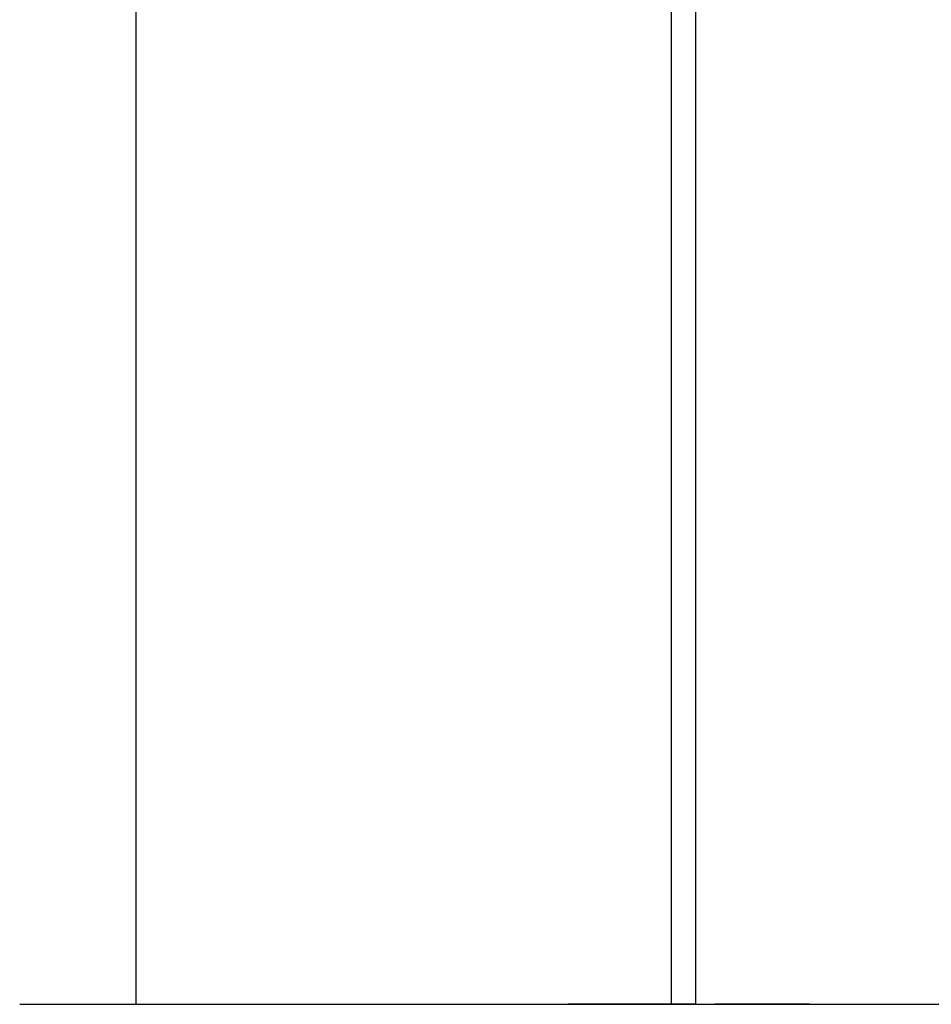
# Model space of a CAD drawing. Header units: inches. Extents: x 144.9 to 238.4, y 214.8 to 247.7.
# Tile 128 of 256: x 160.1 to 161, y 240 to 240.9. Entities that reach past the tile are written whole.
import ezdxf

# ---------------------------------------------------------------- set-up
doc = ezdxf.new("R2010")
doc.units = ezdxf.units.IN
doc.header["$LTSCALE"] = 0.25
doc.header["$MEASUREMENT"] = 0
doc.layers.add('MOTOR LH', color=7, linetype='Continuous')

msp = doc.modelspace()

# ---------------------------------------------------------------- linework, layer by layer
at = {"layer": 'MOTOR LH'}
for p, q in [((160.24479, 246.53489), (160.24479, 239.9945)), ((160.76042, 239.9945), (160.76042, 246.53489)), ((160.13307, 239.9945), (161.31199, 239.9945))]:
    msp.add_line(p, q, dxfattribs=at)
at = {"layer": 'MOTOR LH', "linetype": 'Continuous'}
for p, q in [((160.78385, 239.9945), (160.78385, 243.9945)), ((160.78385, 239.9945), (160.66082, 239.9945)), ((160.78385, 239.9945), (160.80729, 239.9945)), ((160.78385, 239.9945), (160.8112, 239.9945)), ((160.78385, 239.9945), (160.80173, 239.9945)), ((160.78385, 239.9945), (160.80173, 239.9945)), ((160.78385, 239.9945), (160.80729, 239.9945)), ((160.78385, 239.9945), (160.8112, 239.9945)), ((160.89323, 239.9945), (160.80173, 239.9945)), ((160.80173, 239.9945), (160.87536, 239.9945)), ((160.8151, 239.9945), (161.11198, 239.9945)), ((160.87536, 239.9945), (160.89323, 239.9945))]:
    msp.add_line(p, q, dxfattribs=at)

doc.saveas('drawing.dxf')
